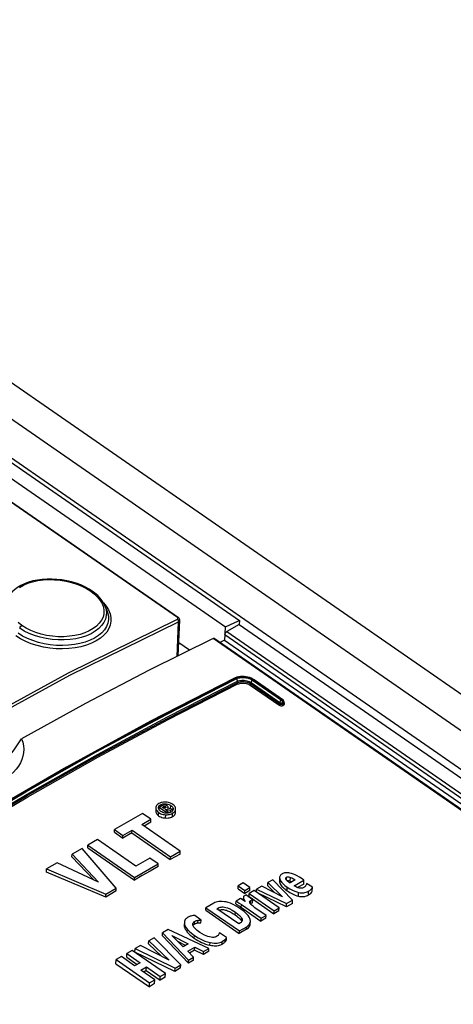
# Model space of a CAD drawing. Extents: x 0 to 594, y 0 to 420.
# Tile 44 of 58: x 509.92 to 514.39, y 129.99 to 140.16. Entities that reach past the tile are written whole.
import ezdxf

# ---------------------------------------------------------------- set-up
doc = ezdxf.new("R2010")
doc.units = 0
doc.header["$LTSCALE"] = 32.67
doc.layers.get('0').update_dxf_attribs({"linetype": 'CONTINUOUS'})
doc.layers.add('ROUNDS', color=7, linetype='CONTINUOUS')

msp = doc.modelspace()

# ---------------------------------------------------------------- linework, layer by layer
at = {"color": 9, "linetype": 'CONTINUOUS'}
for p, q in [((503.592, 140.365), (534.662, 118.82)), ((503.253, 140.2), (534.347, 118.637)), ((511.551, 133.984), (502.771, 140.072)), ((510.785, 134.139), (510.787, 134.138)), ((510.787, 134.138), (510.817, 134.101)), ((510.801, 134.11), (510.812, 134.079)), ((511.55, 133.967), (511.555, 133.972)), ((511.546, 133.584), (511.562, 133.942)), ((511.375, 132.032), (511.376, 132.052)), ((511.402, 132.019), (511.403, 132.031)), ((511.413, 132.014), (511.414, 132.036)), ((511.426, 132.022), (511.426, 132.034)), ((511.427, 132.05), (511.428, 132.063)), ((511.48, 132.01), (511.482, 132.044)), ((511.327, 131.986), (511.327, 131.987)), ((511.356, 131.939), (511.358, 131.972)), ((511.428, 131.916), (511.429, 131.95)), ((511.5, 131.93), (511.501, 131.965)), ((511.506, 132.007), (511.506, 132.009)), ((512.673, 131.278), (512.674, 131.304)), ((512.713, 131.264), (512.715, 131.303)), ((512.608, 131.24), (512.609, 131.277)), ((512.68, 131.165), (512.682, 131.202)), ((512.797, 131.11), (512.799, 131.147)), ((512.9, 131.121), (512.902, 131.16)), ((512.208, 130.993), (512.209, 131.022)), ((512.229, 131.067), (512.23, 131.089)), ((512.237, 131.062), (512.237, 131.073)), ((512.305, 131.034), (512.306, 131.064)), ((511.971, 130.97), (511.972, 130.988)), ((512.147, 130.915), (512.148, 130.943)), ((511.623, 130.79), (511.624, 130.818)), ((511.726, 130.82), (511.727, 130.848)), ((511.762, 130.833), (511.764, 130.86)), ((512.211, 130.853), (512.212, 130.881)), ((512.263, 130.767), (512.264, 130.794)), ((511.652, 130.738), (511.653, 130.766)), ((511.724, 130.676), (511.725, 130.704)), ((511.885, 130.602), (511.886, 130.63)), ((512.01, 130.614), (512.012, 130.641)), ((512.042, 130.638), (512.044, 130.665))]:
    msp.add_line(p, q, dxfattribs=at)
at = {"color": 7, "linetype": 'CONTINUOUS'}
for p, q in [((504.022, 140.443), (534.957, 118.991)), ((503.01, 140.155), (512.045, 133.89)), ((503.154, 140.219), (512.189, 133.954)), ((502.78, 140.072), (511.56, 133.984)), ((510.822, 134.062), (510.801, 134.11)), ((511.557, 133.59), (511.574, 133.958)), ((512.189, 133.954), (512.187, 133.914)), ((512.187, 133.914), (534.276, 118.596)), ((512.037, 133.752), (511.988, 133.728)), ((512.037, 133.752), (533.55, 118.834)), ((511.674, 133.648), (511.563, 133.725)), ((511.328, 132.021), (511.327, 131.987)), ((511.328, 132.021), (511.328, 132.02)), ((511.328, 132.02), (511.329, 132.011)), ((511.354, 132.02), (511.354, 132.022)), ((511.355, 132.013), (511.354, 132.02)), ((511.362, 131.999), (511.364, 132.025)), ((511.391, 132.041), (511.364, 132.025)), ((511.364, 132.025), (511.44, 131.972)), ((511.392, 132.025), (511.403, 132.031)), ((511.411, 132.013), (511.392, 132.025)), ((511.423, 132.02), (511.411, 132.013)), ((511.431, 132.028), (511.431, 132.027)), ((511.499, 132.006), (511.446, 132.018)), ((511.453, 132.016), (511.454, 132.029)), ((511.453, 132.021), (511.454, 132.02)), ((511.19, 131.963), (510.902, 131.796)), ((511.277, 131.902), (511.19, 131.963)), ((511.327, 131.987), (511.327, 131.986)), ((511.359, 132.004), (511.362, 132.008)), ((511.369, 131.992), (511.362, 131.999)), ((511.378, 131.984), (511.369, 131.992)), ((511.423, 132.004), (511.431, 132.008)), ((511.456, 131.981), (511.423, 132.004)), ((511.43, 131.999), (511.431, 132.008)), ((511.431, 132.008), (511.48, 131.995)), ((511.443, 131.966), (511.433, 131.966)), ((511.44, 131.972), (511.456, 131.981)), ((511.44, 131.966), (511.44, 131.972)), ((511.455, 131.967), (511.456, 131.981)), ((511.479, 131.974), (511.48, 131.995)), ((511.48, 131.995), (511.499, 132.006)), ((511.498, 131.988), (511.499, 132.006)), ((511.498, 131.99), (511.499, 131.989)), ((511.506, 132.009), (511.506, 132.007)), ((511.53, 131.971), (511.532, 132.008)), ((511.532, 132.008), (511.532, 132.009)), ((511.183, 131.848), (511.277, 131.902)), ((511.578, 131.574), (511.183, 131.848)), ((511.275, 131.871), (511.206, 131.832)), ((511.275, 131.871), (511.277, 131.902)), ((510.9, 131.768), (510.902, 131.796)), ((510.9, 131.768), (510.987, 131.708)), ((510.902, 131.796), (510.989, 131.735)), ((511.081, 131.761), (510.987, 131.708)), ((510.987, 131.708), (510.989, 131.735)), ((510.989, 131.735), (511.082, 131.79)), ((511.081, 131.761), (511.082, 131.79)), ((511.081, 131.761), (511.477, 131.487)), ((511.082, 131.79), (511.478, 131.515)), ((510.625, 131.609), (510.626, 131.636)), ((510.625, 131.609), (511.107, 131.274)), ((510.726, 131.694), (510.626, 131.636)), ((510.626, 131.636), (511.109, 131.301)), ((511.122, 131.42), (510.726, 131.694)), ((510.463, 131.514), (510.464, 131.542)), ((510.463, 131.514), (510.687, 131.276)), ((510.568, 131.602), (510.464, 131.542)), ((510.464, 131.542), (510.738, 131.252)), ((510.92, 131.192), (510.568, 131.602)), ((511.577, 131.544), (511.477, 131.487)), ((511.477, 131.487), (511.478, 131.515)), ((511.478, 131.515), (511.578, 131.574)), ((511.577, 131.544), (511.578, 131.574)), ((510.309, 131.453), (510.201, 131.39)), ((510.738, 131.252), (510.309, 131.453)), ((511.109, 131.301), (511.352, 131.442)), ((511.265, 131.502), (511.122, 131.42)), ((511.352, 131.442), (511.265, 131.502)), ((511.35, 131.415), (511.352, 131.442)), ((510.2, 131.358), (510.201, 131.39)), ((510.811, 131.1), (510.2, 131.358)), ((510.201, 131.39), (510.812, 131.129)), ((511.107, 131.274), (511.109, 131.301)), ((512.603, 131.303), (512.601, 131.265)), ((512.175, 131.184), (512.176, 131.215)), ((512.228, 131.245), (512.176, 131.215)), ((512.176, 131.215), (512.245, 131.167)), ((512.297, 131.197), (512.228, 131.245)), ((512.419, 131.212), (512.365, 131.181)), ((512.635, 131.103), (512.419, 131.212)), ((512.481, 131.214), (512.482, 131.249)), ((512.481, 131.214), (512.555, 131.143)), ((512.533, 131.278), (512.482, 131.249)), ((512.482, 131.249), (512.635, 131.103)), ((512.737, 131.069), (512.533, 131.278)), ((512.666, 131.29), (512.666, 131.293)), ((512.682, 131.268), (512.687, 131.269)), ((512.764, 131.276), (512.711, 131.245)), ((512.753, 131.215), (512.854, 131.274)), ((512.852, 131.233), (512.788, 131.198)), ((512.854, 131.274), (512.835, 131.287)), ((512.852, 131.233), (512.854, 131.274)), ((512.942, 131.201), (512.882, 131.241)), ((512.94, 131.16), (512.942, 131.201)), ((510.919, 131.164), (510.811, 131.1)), ((510.811, 131.1), (510.812, 131.129)), ((510.812, 131.129), (510.92, 131.192)), ((510.919, 131.164), (510.92, 131.192)), ((512.175, 131.184), (512.244, 131.137)), ((512.244, 131.137), (512.245, 131.167)), ((512.295, 131.166), (512.244, 131.137)), ((512.245, 131.167), (512.297, 131.197)), ((512.254, 131.122), (512.247, 131.117)), ((512.326, 131.071), (512.254, 131.122)), ((512.288, 131.106), (512.289, 131.137)), ((512.288, 131.106), (512.545, 130.927)), ((512.341, 131.167), (512.289, 131.137)), ((512.289, 131.137), (512.547, 130.958)), ((512.295, 131.166), (512.297, 131.197)), ((512.598, 130.988), (512.341, 131.167)), ((512.364, 131.151), (512.365, 131.181)), ((512.365, 131.181), (512.676, 131.033)), ((512.674, 131), (512.374, 131.143)), ((511.926, 131.037), (511.844, 130.99)), ((512.152, 131.029), (512.154, 131.058)), ((512.201, 131.086), (512.154, 131.058)), ((512.2, 130.998), (512.411, 130.852)), ((512.249, 131.054), (512.201, 131.086)), ((512.209, 131.022), (512.413, 130.881)), ((512.229, 131.089), (512.228, 131.068)), ((512.302, 131.032), (512.305, 131.034)), ((512.325, 131.041), (512.326, 131.071)), ((512.736, 131.034), (512.674, 131)), ((512.674, 131), (512.676, 131.033)), ((512.676, 131.033), (512.737, 131.069)), ((512.736, 131.034), (512.737, 131.069)), ((511.794, 130.861), (511.729, 130.909)), ((511.843, 130.963), (511.844, 130.99)), ((511.843, 130.963), (512.188, 130.724)), ((511.844, 130.99), (512.189, 130.751)), ((511.958, 130.979), (511.972, 130.988)), ((512.183, 130.824), (511.958, 130.979)), ((512.464, 130.91), (512.349, 130.99)), ((512.413, 130.881), (512.464, 130.91)), ((512.463, 130.881), (512.464, 130.91)), ((512.545, 130.927), (512.547, 130.958)), ((512.597, 130.956), (512.545, 130.927)), ((512.547, 130.958), (512.598, 130.988)), ((512.597, 130.956), (512.598, 130.988)), ((511.622, 130.839), (511.621, 130.812)), ((511.712, 130.807), (511.714, 130.811)), ((511.714, 130.811), (511.719, 130.816)), ((511.719, 130.816), (511.726, 130.82)), ((511.792, 130.834), (511.794, 130.861)), ((512.2, 130.834), (512.183, 130.824)), ((512.189, 130.751), (512.264, 130.794)), ((512.211, 130.853), (512.214, 130.847)), ((512.3, 130.821), (512.302, 130.849)), ((512.463, 130.881), (512.411, 130.852)), ((512.411, 130.852), (512.413, 130.881)), ((511.396, 130.701), (511.397, 130.731)), ((511.396, 130.701), (511.664, 130.417)), ((511.456, 130.765), (511.397, 130.731)), ((511.397, 130.731), (511.665, 130.448)), ((511.875, 130.569), (511.456, 130.765)), ((511.608, 130.586), (511.492, 130.702)), ((511.492, 130.702), (511.66, 130.616)), ((512.057, 130.683), (511.983, 130.731)), ((512.263, 130.767), (512.188, 130.724)), ((512.188, 130.724), (512.189, 130.751)), ((511.171, 130.6), (511.113, 130.567)), ((511.464, 130.449), (511.171, 130.6)), ((511.252, 130.616), (511.254, 130.648)), ((511.252, 130.616), (511.385, 130.49)), ((511.309, 130.68), (511.254, 130.648)), ((511.254, 130.648), (511.464, 130.449)), ((511.585, 130.401), (511.309, 130.68)), ((511.633, 130.601), (511.553, 130.641)), ((511.66, 130.616), (511.608, 130.586)), ((512.056, 130.656), (512.057, 130.683)), ((511.027, 130.48), (511.028, 130.517)), ((511.082, 130.548), (511.028, 130.517)), ((511.028, 130.517), (511.166, 130.422)), ((511.427, 130.309), (511.082, 130.548)), ((511.112, 130.531), (511.113, 130.567)), ((511.525, 130.333), (511.112, 130.531)), ((511.113, 130.567), (511.527, 130.367)), ((511.656, 130.54), (511.728, 130.582)), ((511.717, 130.478), (511.656, 130.54)), ((511.727, 130.553), (511.674, 130.522)), ((511.727, 130.553), (511.728, 130.582)), ((511.818, 130.508), (511.727, 130.553)), ((511.728, 130.582), (511.82, 130.537)), ((511.874, 130.541), (511.818, 130.508)), ((511.818, 130.508), (511.82, 130.537)), ((511.82, 130.537), (511.875, 130.569)), ((511.874, 130.541), (511.875, 130.569)), ((510.916, 130.412), (510.918, 130.454)), ((510.916, 130.412), (511.261, 130.173)), ((510.972, 130.485), (510.918, 130.454)), ((510.918, 130.454), (511.263, 130.214)), ((511.109, 130.389), (510.972, 130.485)), ((511.027, 130.48), (511.135, 130.404)), ((511.166, 130.422), (511.109, 130.389)), ((511.527, 130.367), (511.585, 130.401)), ((511.583, 130.368), (511.585, 130.401)), ((511.716, 130.448), (511.664, 130.417)), ((511.664, 130.417), (511.665, 130.448)), ((511.665, 130.448), (511.717, 130.478)), ((511.716, 130.448), (511.717, 130.478)), ((511.173, 130.345), (511.23, 130.378)), ((511.317, 130.245), (511.173, 130.345)), ((511.228, 130.34), (511.203, 130.324)), ((511.228, 130.34), (511.23, 130.378)), ((511.228, 130.34), (511.372, 130.241)), ((511.23, 130.378), (511.373, 130.278)), ((511.373, 130.278), (511.427, 130.309)), ((511.425, 130.273), (511.427, 130.309)), ((511.583, 130.368), (511.525, 130.333)), ((511.525, 130.333), (511.527, 130.367)), ((511.261, 130.173), (511.263, 130.214)), ((511.315, 130.206), (511.261, 130.173)), ((511.263, 130.214), (511.317, 130.245)), ((511.315, 130.206), (511.317, 130.245)), ((511.372, 130.241), (511.373, 130.278)), ((511.425, 130.273), (511.372, 130.241))]:
    msp.add_line(p, q, dxfattribs=at)
for points in [[(510.671, 134.257), (510.639, 134.278), (510.597, 134.301), (510.553, 134.321), (510.507, 134.338), (510.458, 134.353), (510.409, 134.364), (510.359, 134.373), (510.308, 134.379), (510.257, 134.382), (510.206, 134.382), (510.156, 134.378), (510.107, 134.372), (510.06, 134.362), (510.016, 134.349), (509.974, 134.334), (509.935, 134.315), (509.9, 134.294), (509.869, 134.271), (509.842, 134.245), (509.82, 134.218), (509.805, 134.194)], [(510.728, 134.211), (510.698, 134.237), (510.671, 134.257)], [(510.801, 134.11), (510.792, 134.128), (510.775, 134.156), (510.753, 134.184), (510.728, 134.211)], [(511.574, 133.958), (511.574, 133.96), (511.573, 133.965), (511.571, 133.971), (511.568, 133.976), (511.564, 133.98), (511.56, 133.984)], [(512.045, 133.89), (512.141, 133.932), (512.189, 133.954)], [(509.348, 132.202), (509.361, 132.205), (509.405, 132.222), (509.45, 132.242), (509.495, 132.266), (509.54, 132.294), (509.585, 132.326), (509.63, 132.361), (509.674, 132.399), (509.717, 132.44), (509.759, 132.484), (509.799, 132.53), (509.838, 132.578), (509.875, 132.629), (509.91, 132.681), (509.943, 132.733)], [(509.943, 132.733), (509.955, 132.698), (509.963, 132.662), (509.966, 132.625), (509.964, 132.589), (509.958, 132.553), (509.947, 132.518), (509.931, 132.484), (509.912, 132.451), (509.888, 132.42), (509.86, 132.39), (509.828, 132.361), (509.792, 132.335), (509.754, 132.31), (509.712, 132.288), (509.666, 132.268), (509.619, 132.25), (509.569, 132.235), (509.517, 132.222), (509.457, 132.212)], [(511.359, 132.064), (511.349, 132.057), (511.342, 132.051), (511.336, 132.044), (511.332, 132.037), (511.329, 132.029), (511.328, 132.021)], [(511.354, 132.022), (511.355, 132.027), (511.357, 132.032), (511.359, 132.038), (511.363, 132.043), (511.369, 132.047), (511.376, 132.052)], [(511.362, 131.999), (511.358, 132.006), (511.355, 132.013)], [(511.431, 132.079), (511.417, 132.08), (511.405, 132.079), (511.393, 132.077), (511.381, 132.074), (511.37, 132.069), (511.359, 132.064)], [(511.376, 132.052), (511.384, 132.056), (511.392, 132.059), (511.4, 132.061), (511.409, 132.063), (511.418, 132.063), (511.428, 132.063)], [(511.418, 132.051), (511.413, 132.05), (511.407, 132.048), (511.4, 132.046), (511.391, 132.041)], [(511.403, 132.031), (511.407, 132.034), (511.411, 132.035), (511.414, 132.036)], [(511.414, 132.036), (511.417, 132.037), (511.419, 132.037), (511.421, 132.037), (511.424, 132.036), (511.426, 132.034)], [(511.444, 132.043), (511.438, 132.046), (511.432, 132.049), (511.427, 132.05), (511.423, 132.051), (511.418, 132.051)], [(511.431, 132.027), (511.43, 132.025), (511.427, 132.022), (511.423, 132.02)], [(511.426, 132.034), (511.429, 132.032), (511.43, 132.031), (511.431, 132.029), (511.431, 132.028)], [(511.428, 132.063), (511.439, 132.062), (511.45, 132.059), (511.46, 132.056), (511.471, 132.051), (511.482, 132.044)], [(511.502, 132.056), (511.491, 132.063), (511.48, 132.069), (511.469, 132.073), (511.457, 132.076), (511.445, 132.078), (511.431, 132.079)], [(511.454, 132.029), (511.453, 132.032), (511.452, 132.035), (511.449, 132.038), (511.444, 132.043)], [(511.446, 132.018), (511.449, 132.021), (511.451, 132.023), (511.453, 132.026), (511.454, 132.029)], [(511.454, 132.02), (511.463, 132.017), (511.472, 132.012), (511.473, 132.012)], [(511.482, 132.044), (511.491, 132.037), (511.498, 132.03), (511.502, 132.023), (511.505, 132.016), (511.506, 132.009)], [(511.532, 132.009), (511.531, 132.018), (511.529, 132.026), (511.525, 132.034), (511.519, 132.041), (511.512, 132.049), (511.502, 132.056)], [(511.327, 131.986), (511.327, 131.977), (511.33, 131.969), (511.334, 131.961), (511.34, 131.953), (511.347, 131.946), (511.356, 131.939)], [(511.329, 132.011), (511.331, 132.003), (511.335, 131.995)], [(511.335, 131.995), (511.341, 131.988), (511.348, 131.98), (511.358, 131.972)], [(511.356, 131.939), (511.366, 131.932), (511.378, 131.927), (511.39, 131.922), (511.402, 131.919), (511.415, 131.917), (511.428, 131.916)], [(511.358, 131.972), (511.369, 131.966), (511.38, 131.96), (511.391, 131.956), (511.403, 131.953), (511.416, 131.951), (511.429, 131.95)], [(511.433, 131.966), (511.421, 131.967), (511.411, 131.97), (511.4, 131.973), (511.39, 131.978), (511.378, 131.984)], [(511.428, 131.916), (511.441, 131.915), (511.454, 131.916), (511.467, 131.918), (511.479, 131.921), (511.49, 131.925), (511.5, 131.93)], [(511.429, 131.95), (511.443, 131.95), (511.456, 131.951), (511.468, 131.953), (511.479, 131.956), (511.49, 131.96), (511.501, 131.965)], [(511.46, 131.968), (511.452, 131.966), (511.443, 131.966)], [(511.484, 131.977), (511.477, 131.973), (511.469, 131.97), (511.46, 131.968)], [(511.504, 131.997), (511.501, 131.991), (511.497, 131.986), (511.491, 131.981), (511.484, 131.977)], [(511.5, 131.93), (511.509, 131.936), (511.517, 131.942), (511.523, 131.949), (511.527, 131.957), (511.53, 131.965), (511.53, 131.971)], [(511.501, 131.965), (511.511, 131.972), (511.519, 131.978), (511.524, 131.985), (511.529, 131.993), (511.531, 132.001), (511.532, 132.008)], [(511.506, 132.007), (511.506, 132.002), (511.504, 131.997)], [(511.35, 131.415), (511.269, 131.368), (511.188, 131.321), (511.107, 131.274)], [(512.626, 131.337), (512.618, 131.331), (512.612, 131.326), (512.608, 131.32), (512.605, 131.313), (512.603, 131.306), (512.603, 131.303)], [(512.603, 131.303), (512.603, 131.298), (512.605, 131.288), (512.609, 131.277)], [(512.647, 131.346), (512.638, 131.343), (512.631, 131.34), (512.626, 131.337)], [(512.686, 131.351), (512.672, 131.351), (512.662, 131.35), (512.653, 131.348), (512.647, 131.346)], [(512.666, 131.293), (512.666, 131.296), (512.668, 131.299), (512.67, 131.301), (512.674, 131.304)], [(512.674, 131.304), (512.679, 131.306), (512.683, 131.308), (512.688, 131.308), (512.693, 131.308), (512.699, 131.308), (512.706, 131.306), (512.715, 131.303)], [(512.748, 131.336), (512.727, 131.343), (512.71, 131.347), (512.697, 131.35), (512.686, 131.351)], [(512.715, 131.303), (512.729, 131.297), (512.746, 131.288), (512.764, 131.276)], [(512.835, 131.287), (512.807, 131.305), (512.784, 131.319), (512.764, 131.329), (512.748, 131.336)], [(512.601, 131.265), (512.601, 131.261), (512.602, 131.254), (512.605, 131.247), (512.608, 131.24)], [(512.608, 131.24), (512.613, 131.23), (512.62, 131.22), (512.628, 131.21), (512.637, 131.201), (512.646, 131.192), (512.657, 131.183), (512.668, 131.174), (512.68, 131.165)], [(512.609, 131.277), (512.617, 131.263), (512.628, 131.249), (512.642, 131.234), (512.659, 131.219), (512.682, 131.202)], [(512.677, 131.273), (512.672, 131.279), (512.668, 131.285), (512.666, 131.29)], [(512.695, 131.256), (512.689, 131.261), (512.683, 131.267), (512.677, 131.273)], [(512.682, 131.202), (512.71, 131.183), (512.736, 131.17), (512.759, 131.16), (512.78, 131.152), (512.799, 131.147)], [(512.687, 131.269), (512.693, 131.269), (512.7, 131.268), (512.706, 131.266), (512.713, 131.264)], [(512.711, 131.245), (512.707, 131.247), (512.701, 131.251), (512.695, 131.256)], [(512.713, 131.264), (512.725, 131.258), (512.73, 131.256)], [(512.804, 131.193), (512.791, 131.196), (512.778, 131.201), (512.766, 131.207), (512.753, 131.215)], [(512.854, 131.199), (512.846, 131.195), (512.838, 131.193), (512.831, 131.191), (512.822, 131.191), (512.814, 131.191), (512.804, 131.193)], [(512.866, 131.208), (512.862, 131.205), (512.858, 131.202), (512.854, 131.199)], [(512.874, 131.219), (512.872, 131.215), (512.869, 131.212), (512.866, 131.208)], [(512.882, 131.241), (512.881, 131.234), (512.878, 131.227), (512.874, 131.219)], [(512.902, 131.16), (512.915, 131.168), (512.926, 131.178), (512.935, 131.189), (512.942, 131.201)], [(512.232, 131.104), (512.23, 131.099), (512.23, 131.095)], [(512.247, 131.117), (512.24, 131.112), (512.235, 131.108), (512.232, 131.104)], [(512.68, 131.165), (512.694, 131.156), (512.708, 131.147), (512.722, 131.139), (512.736, 131.132), (512.75, 131.126), (512.765, 131.12), (512.781, 131.114), (512.797, 131.11)], [(512.797, 131.11), (512.809, 131.107), (512.82, 131.106), (512.832, 131.105), (512.842, 131.105), (512.852, 131.106), (512.862, 131.107), (512.872, 131.109), (512.882, 131.112), (512.891, 131.116), (512.9, 131.121)], [(512.799, 131.147), (512.814, 131.144), (512.828, 131.143), (512.841, 131.143), (512.853, 131.144), (512.865, 131.146), (512.877, 131.149), (512.889, 131.153), (512.902, 131.16)], [(512.9, 131.121), (512.913, 131.129), (512.924, 131.138), (512.933, 131.148), (512.94, 131.16)], [(512.035, 131.052), (512.013, 131.054), (511.993, 131.054), (511.977, 131.053), (511.962, 131.051), (511.949, 131.048), (511.937, 131.043), (511.926, 131.037)], [(511.972, 130.988), (511.981, 130.992), (511.991, 130.995), (512, 130.997), (512.01, 130.998), (512.021, 130.998), (512.034, 130.996), (512.049, 130.993), (512.067, 130.987), (512.089, 130.978), (512.115, 130.964), (512.148, 130.943)], [(512.204, 130.975), (512.161, 131.002), (512.126, 131.022), (512.097, 131.035), (512.073, 131.043), (512.053, 131.049), (512.035, 131.052)], [(512.152, 131.029), (512.161, 131.024), (512.169, 131.019), (512.177, 131.014), (512.185, 131.009), (512.192, 131.003), (512.2, 130.998)], [(512.154, 131.058), (512.169, 131.049), (512.187, 131.037), (512.209, 131.022)], [(512.23, 131.095), (512.23, 131.094), (512.23, 131.089)], [(512.23, 131.089), (512.232, 131.084), (512.234, 131.079), (512.237, 131.073)], [(512.237, 131.073), (512.245, 131.06), (512.249, 131.054)], [(512.294, 131.049), (512.295, 131.052), (512.296, 131.055), (512.298, 131.058), (512.301, 131.061), (512.306, 131.064)], [(512.302, 131.03), (512.298, 131.038), (512.295, 131.044), (512.294, 131.049)], [(512.322, 131.011), (512.314, 131.018), (512.308, 131.024), (512.302, 131.03)], [(512.305, 131.034), (512.311, 131.037), (512.318, 131.039), (512.325, 131.041)], [(512.306, 131.064), (512.313, 131.067), (512.319, 131.07), (512.326, 131.071)], [(512.349, 130.99), (512.34, 130.997), (512.331, 131.004), (512.322, 131.011)], [(511.676, 130.899), (511.669, 130.895), (511.66, 130.891), (511.651, 130.886)], [(511.698, 130.905), (511.69, 130.903), (511.683, 130.901), (511.676, 130.899)], [(511.729, 130.909), (511.721, 130.909), (511.711, 130.908), (511.698, 130.905)], [(511.98, 130.964), (511.987, 130.967), (511.996, 130.969), (512.005, 130.97), (512.015, 130.97), (512.025, 130.97), (512.036, 130.968), (512.046, 130.966), (512.056, 130.963), (512.066, 130.959), (512.077, 130.955), (512.088, 130.95), (512.099, 130.944), (512.111, 130.938), (512.122, 130.931), (512.134, 130.923), (512.147, 130.915)], [(512.147, 130.915), (512.159, 130.906), (512.17, 130.897), (512.18, 130.889), (512.189, 130.88), (512.197, 130.872), (512.204, 130.863), (512.211, 130.853)], [(512.148, 130.943), (512.173, 130.924), (512.19, 130.908), (512.203, 130.894), (512.212, 130.881)], [(512.3, 130.867), (512.297, 130.879), (512.29, 130.893), (512.279, 130.909), (512.263, 130.927), (512.239, 130.949), (512.204, 130.975)], [(511.621, 130.812), (511.621, 130.805), (511.623, 130.79)], [(511.651, 130.886), (511.643, 130.88), (511.636, 130.874), (511.63, 130.867), (511.625, 130.858), (511.623, 130.847), (511.622, 130.839)], [(511.622, 130.839), (511.622, 130.834), (511.624, 130.818)], [(511.624, 130.818), (511.627, 130.808), (511.632, 130.796), (511.641, 130.782), (511.653, 130.766)], [(511.709, 130.822), (511.71, 130.827), (511.712, 130.833), (511.716, 130.838), (511.721, 130.843), (511.727, 130.848)], [(511.714, 130.802), (511.71, 130.812), (511.709, 130.82), (511.709, 130.822)], [(511.781, 130.735), (511.753, 130.756), (511.734, 130.774), (511.721, 130.789), (511.714, 130.802)], [(511.726, 130.82), (511.732, 130.824), (511.737, 130.826), (511.743, 130.829), (511.749, 130.831), (511.756, 130.832), (511.762, 130.833)], [(511.727, 130.848), (511.738, 130.853), (511.748, 130.857), (511.756, 130.859), (511.764, 130.86)], [(511.762, 130.833), (511.768, 130.834), (511.775, 130.834), (511.781, 130.834), (511.787, 130.834), (511.792, 130.834)], [(511.764, 130.86), (511.776, 130.861), (511.786, 130.861), (511.794, 130.861)], [(512.218, 130.86), (512.218, 130.859), (512.217, 130.853), (512.215, 130.848), (512.211, 130.843), (512.206, 130.838), (512.2, 130.834)], [(512.212, 130.881), (512.216, 130.872), (512.218, 130.865), (512.218, 130.86)], [(512.263, 130.767), (512.274, 130.775), (512.283, 130.783), (512.291, 130.792), (512.296, 130.802), (512.299, 130.813), (512.3, 130.821)], [(512.264, 130.794), (512.275, 130.802), (512.284, 130.81), (512.292, 130.819), (512.297, 130.829), (512.3, 130.84), (512.302, 130.849)], [(512.302, 130.849), (512.302, 130.852), (512.3, 130.867)], [(511.623, 130.79), (511.625, 130.783), (511.628, 130.775), (511.631, 130.768), (511.636, 130.76), (511.64, 130.753), (511.646, 130.746), (511.652, 130.738)], [(511.652, 130.738), (511.665, 130.724), (511.682, 130.708), (511.701, 130.692), (511.724, 130.676)], [(511.653, 130.766), (511.67, 130.748), (511.694, 130.727), (511.725, 130.704)], [(511.725, 130.704), (511.765, 130.679), (511.8, 130.66), (511.831, 130.646), (511.86, 130.637), (511.886, 130.63)], [(511.88, 130.688), (511.865, 130.693), (511.847, 130.699), (511.828, 130.707), (511.806, 130.719), (511.781, 130.735)], [(511.954, 130.692), (511.947, 130.688), (511.94, 130.686), (511.931, 130.684), (511.922, 130.683), (511.911, 130.683), (511.897, 130.685), (511.88, 130.688)], [(511.978, 130.715), (511.975, 130.71), (511.971, 130.704), (511.964, 130.698), (511.954, 130.692)], [(511.983, 130.731), (511.982, 130.728), (511.981, 130.723), (511.978, 130.715)], [(511.724, 130.676), (511.743, 130.663), (511.762, 130.651), (511.781, 130.641), (511.8, 130.631), (511.82, 130.623), (511.841, 130.615), (511.862, 130.608), (511.885, 130.602)], [(511.885, 130.602), (511.9, 130.6), (511.915, 130.598), (511.93, 130.597), (511.944, 130.596), (511.958, 130.597), (511.972, 130.599), (511.985, 130.603), (511.998, 130.607), (512.01, 130.614)], [(511.886, 130.63), (511.909, 130.626), (511.928, 130.624), (511.945, 130.624), (511.961, 130.625), (511.974, 130.627), (511.987, 130.631), (512, 130.635), (512.012, 130.641)], [(512.01, 130.614), (512.017, 130.618), (512.024, 130.623), (512.031, 130.627), (512.037, 130.633), (512.042, 130.638)], [(512.012, 130.641), (512.026, 130.65), (512.036, 130.658), (512.044, 130.665)], [(512.042, 130.638), (512.045, 130.641), (512.048, 130.644), (512.05, 130.647), (512.052, 130.65), (512.054, 130.653), (512.056, 130.656)], [(512.044, 130.665), (512.05, 130.673), (512.055, 130.678), (512.057, 130.683)]]:
    msp.add_lwpolyline(points, dxfattribs=at)
at = {"color": 9, "linetype": 'CONTINUOUS'}
for points in [[(509.922, 134.295), (509.963, 134.318), (510.008, 134.338), (510.057, 134.354), (510.11, 134.366), (510.167, 134.373), (510.225, 134.376), (510.284, 134.375), (510.343, 134.37), (510.402, 134.36), (510.459, 134.346), (510.514, 134.329), (510.566, 134.308), (510.614, 134.283), (510.657, 134.257)], [(510.657, 134.257), (510.695, 134.227), (510.727, 134.196), (510.754, 134.162), (510.774, 134.128), (510.787, 134.093), (510.793, 134.058), (510.792, 134.023), (510.783, 133.989), (510.768, 133.956), (510.745, 133.925), (510.717, 133.897), (510.682, 133.871), (510.642, 133.847), (510.596, 133.827), (510.547, 133.811), (510.494, 133.799), (510.437, 133.791), (510.379, 133.787), (510.32, 133.787), (510.261, 133.792), (510.202, 133.801), (510.145, 133.814), (510.09, 133.831), (510.038, 133.851), (509.99, 133.875), (509.947, 133.902)], [(510.671, 134.257), (510.665, 134.259), (510.657, 134.257)], [(510.817, 134.101), (510.84, 134.063), (510.856, 134.024), (510.865, 133.985), (510.865, 133.946), (510.858, 133.907), (510.844, 133.87), (510.822, 133.835), (510.792, 133.802), (510.756, 133.771), (510.714, 133.744), (510.666, 133.72), (510.613, 133.7), (510.556, 133.684), (510.495, 133.672), (510.431, 133.664), (510.366, 133.661), (510.3, 133.663), (510.234, 133.669), (510.169, 133.68), (510.105, 133.695), (510.044, 133.715), (509.986, 133.738), (509.933, 133.765), (509.885, 133.795)], [(510.822, 134.062), (510.831, 134.037), (510.839, 134), (510.84, 133.963), (510.833, 133.927), (510.819, 133.892), (510.798, 133.858), (510.77, 133.827), (510.736, 133.798), (510.695, 133.773), (510.65, 133.75), (510.6, 133.731), (510.545, 133.716), (510.488, 133.705), (510.427, 133.698), (510.366, 133.695), (510.303, 133.697), (510.24, 133.703), (510.178, 133.713), (510.118, 133.727), (510.06, 133.746), (510.005, 133.768), (509.954, 133.793), (509.908, 133.822)], [(510.812, 134.079), (510.818, 134.041), (510.817, 134.004), (510.808, 133.968), (510.792, 133.934), (510.769, 133.901), (510.739, 133.87), (510.702, 133.843), (510.66, 133.818), (510.612, 133.797), (510.559, 133.78), (510.503, 133.766), (510.444, 133.758), (510.383, 133.753), (510.32, 133.753), (510.258, 133.758), (510.196, 133.767), (510.135, 133.781), (510.077, 133.798), (510.022, 133.82), (509.971, 133.845), (509.924, 133.874)], [(507.034, 131.35), (508.166, 132.104), (509.298, 132.794), (510.427, 133.415), (511.55, 133.967)], [(511.562, 133.942), (511.561, 133.951), (511.557, 133.961), (511.55, 133.967)], [(511.551, 133.984), (511.557, 133.985), (511.56, 133.984)], [(511.555, 133.972), (511.556, 133.978), (511.551, 133.984)], [(511.562, 133.942), (511.571, 133.949), (511.574, 133.958)], [(507.048, 131.326), (508.179, 132.08), (509.311, 132.769), (510.44, 133.39), (511.562, 133.942)], [(509.947, 133.902), (509.909, 133.932)], [(509.924, 133.874), (509.93, 133.885), (509.937, 133.895), (509.947, 133.902)]]:
    msp.add_lwpolyline(points, dxfattribs=at)
at = {"layer": 'ROUNDS', "color": 7, "linetype": 'CONTINUOUS'}
for p, q in [((512.042, 133.818), (512.045, 133.89)), ((512.187, 133.914), (512.059, 133.84)), ((533.352, 118.913), (511.928, 133.769)), ((512.04, 133.81), (512.037, 133.752)), ((512.147, 133.363), (512.138, 133.359)), ((512.164, 133.369), (512.147, 133.363)), ((512.342, 133.342), (512.329, 133.35)), ((512.638, 133.136), (512.342, 133.342)), ((512.647, 133.119), (512.646, 133.102))]:
    msp.add_line(p, q, dxfattribs=at)
at = {"layer": 'ROUNDS', "color": 9, "linetype": 'CONTINUOUS'}
for p, q in [((533.328, 118.921), (511.917, 133.769)), ((512.04, 133.81), (533.601, 118.859)), ((512.059, 133.84), (534.159, 118.514)), ((512.325, 133.338), (512.622, 133.132)), ((512.629, 133.136), (512.332, 133.341)), ((512.168, 133.327), (512.167, 133.311)), ((512.3, 133.288), (512.596, 133.082)), ((512.309, 133.313), (512.308, 133.3)), ((512.308, 133.3), (512.605, 133.094)), ((512.309, 133.313), (512.605, 133.108)), ((512.622, 133.132), (512.629, 133.136)), ((512.605, 133.108), (512.605, 133.094)), ((512.634, 133.106), (512.633, 133.091)), ((512.633, 133.091), (512.64, 133.095)), ((512.634, 133.106), (512.641, 133.11)), ((512.639, 133.078), (512.646, 133.082)), ((512.641, 133.11), (512.64, 133.095)), ((512.65, 133.104), (512.647, 133.107))]:
    msp.add_line(p, q, dxfattribs=at)
at = {"layer": 'ROUNDS', "color": 7, "linetype": 'CONTINUOUS'}
for points in [[(511.917, 133.769), (511.26, 133.441), (510.602, 133.096), (509.943, 132.733)], [(511.917, 133.769), (511.92, 133.77), (511.923, 133.771), (511.926, 133.771), (511.928, 133.77), (511.928, 133.769)], [(512.04, 133.81), (512.04, 133.813), (512.041, 133.816), (512.042, 133.818)], [(512.042, 133.818), (512.044, 133.823), (512.046, 133.827), (512.049, 133.831), (512.052, 133.834), (512.056, 133.837), (512.059, 133.84)], [(512.138, 133.359), (511.273, 132.916), (510.406, 132.442), (509.537, 131.938), (508.666, 131.405)], [(512.329, 133.35), (512.312, 133.358), (512.295, 133.365), (512.277, 133.37), (512.258, 133.374), (512.238, 133.376), (512.219, 133.377), (512.2, 133.376), (512.181, 133.373), (512.164, 133.369)], [(512.647, 133.119), (512.647, 133.123), (512.645, 133.127), (512.643, 133.131), (512.64, 133.134), (512.638, 133.136)]]:
    msp.add_lwpolyline(points, dxfattribs=at)
at = {"layer": 'ROUNDS', "color": 9, "linetype": 'CONTINUOUS'}
for points in [[(512.149, 133.357), (511.429, 132.99), (510.706, 132.601), (509.982, 132.192), (509.257, 131.762), (508.532, 131.311), (507.807, 130.841)], [(507.814, 130.836), (508.539, 131.306), (509.264, 131.757), (509.989, 132.187), (510.713, 132.597), (511.436, 132.985), (512.156, 133.352)], [(512.149, 133.357), (512.146, 133.359), (512.143, 133.36), (512.14, 133.36), (512.138, 133.359)], [(512.332, 133.341), (512.321, 133.348), (512.308, 133.355), (512.294, 133.36), (512.28, 133.365), (512.265, 133.368), (512.249, 133.371), (512.234, 133.372), (512.218, 133.373), (512.203, 133.372), (512.188, 133.37), (512.174, 133.367), (512.161, 133.362), (512.149, 133.357)], [(512.156, 133.352), (512.168, 133.358), (512.181, 133.362), (512.195, 133.364), (512.21, 133.366), (512.226, 133.367), (512.241, 133.366), (512.257, 133.364), (512.272, 133.361), (512.287, 133.356), (512.301, 133.351), (512.314, 133.345), (512.325, 133.338)], [(512.156, 133.352), (512.159, 133.35), (512.162, 133.347), (512.164, 133.343), (512.166, 133.339), (512.167, 133.335), (512.168, 133.331), (512.168, 133.327)], [(512.168, 133.327), (512.178, 133.331), (512.189, 133.334), (512.201, 133.336), (512.213, 133.338), (512.226, 133.338), (512.239, 133.337), (512.252, 133.335), (512.265, 133.333), (512.277, 133.329), (512.288, 133.325), (512.299, 133.319), (512.309, 133.313)], [(512.325, 133.338), (512.322, 133.336), (512.319, 133.334), (512.316, 133.331), (512.314, 133.327), (512.312, 133.324), (512.31, 133.32), (512.309, 133.317), (512.309, 133.313)], [(512.332, 133.341), (512.335, 133.342), (512.338, 133.343), (512.34, 133.342), (512.342, 133.342)], [(507.827, 130.796), (508.552, 131.267), (509.277, 131.717), (510.001, 132.147), (510.725, 132.556), (511.447, 132.944), (512.167, 133.311)], [(507.828, 130.812), (508.552, 131.282), (509.277, 131.732), (510.002, 132.162), (510.726, 132.571), (511.448, 132.96), (512.168, 133.327)], [(507.835, 130.784), (508.559, 131.254), (509.284, 131.704), (510.008, 132.134), (510.731, 132.543), (511.453, 132.931), (512.173, 133.299)], [(512.167, 133.311), (512.177, 133.316), (512.188, 133.319), (512.2, 133.322), (512.212, 133.323), (512.225, 133.324), (512.238, 133.323), (512.251, 133.321), (512.264, 133.319), (512.276, 133.315), (512.288, 133.311), (512.298, 133.306), (512.308, 133.3)], [(512.173, 133.299), (512.171, 133.3), (512.17, 133.302), (512.168, 133.304), (512.167, 133.307), (512.167, 133.309), (512.167, 133.311)], [(512.173, 133.299), (512.182, 133.302), (512.192, 133.305), (512.203, 133.308), (512.214, 133.309), (512.225, 133.309), (512.237, 133.309), (512.249, 133.307), (512.26, 133.305), (512.271, 133.302), (512.282, 133.298), (512.291, 133.293), (512.3, 133.288)], [(512.3, 133.288), (512.302, 133.289), (512.304, 133.291), (512.305, 133.293), (512.307, 133.295), (512.308, 133.298), (512.308, 133.3)], [(512.622, 133.132), (512.619, 133.13), (512.616, 133.128), (512.613, 133.125), (512.61, 133.122), (512.608, 133.118), (512.607, 133.115), (512.606, 133.111), (512.605, 133.108)], [(512.622, 133.132), (512.624, 133.13), (512.627, 133.127), (512.629, 133.124), (512.631, 133.121), (512.632, 133.117), (512.633, 133.113), (512.634, 133.11), (512.634, 133.106)], [(512.629, 133.136), (512.632, 133.137), (512.635, 133.137), (512.637, 133.137), (512.638, 133.136)], [(512.629, 133.136), (512.631, 133.134), (512.634, 133.131), (512.636, 133.128), (512.638, 133.124), (512.639, 133.121), (512.64, 133.117), (512.641, 133.113), (512.641, 133.11)], [(512.596, 133.082), (512.598, 133.083), (512.6, 133.085), (512.602, 133.087), (512.603, 133.089), (512.604, 133.092), (512.605, 133.094)], [(512.596, 133.082), (512.6, 133.08), (512.605, 133.078), (512.61, 133.076), (512.615, 133.075), (512.62, 133.075), (512.625, 133.075), (512.63, 133.075), (512.635, 133.077), (512.639, 133.078)], [(512.605, 133.108), (512.607, 133.107), (512.609, 133.106), (512.612, 133.105), (512.615, 133.104), (512.618, 133.103), (512.622, 133.103), (512.626, 133.104), (512.63, 133.105), (512.634, 133.106)], [(512.605, 133.094), (512.607, 133.093), (512.61, 133.091), (512.613, 133.09), (512.617, 133.089), (512.62, 133.089), (512.624, 133.089), (512.627, 133.089), (512.63, 133.09), (512.633, 133.091)], [(512.639, 133.078), (512.637, 133.08), (512.635, 133.082), (512.634, 133.084), (512.633, 133.086), (512.633, 133.089), (512.633, 133.091)], [(512.64, 133.095), (512.642, 133.096), (512.644, 133.097), (512.645, 133.099), (512.646, 133.101), (512.646, 133.102)], [(512.646, 133.082), (512.644, 133.083), (512.643, 133.085), (512.641, 133.087), (512.64, 133.09), (512.64, 133.092), (512.64, 133.095)], [(512.641, 133.11), (512.642, 133.111), (512.644, 133.112), (512.645, 133.114), (512.646, 133.116), (512.647, 133.118), (512.647, 133.119)], [(512.646, 133.082), (512.649, 133.084), (512.652, 133.086), (512.654, 133.089), (512.655, 133.092), (512.655, 133.095), (512.654, 133.098), (512.653, 133.101), (512.65, 133.104)]]:
    msp.add_lwpolyline(points, dxfattribs=at)

doc.saveas('drawing.dxf')
